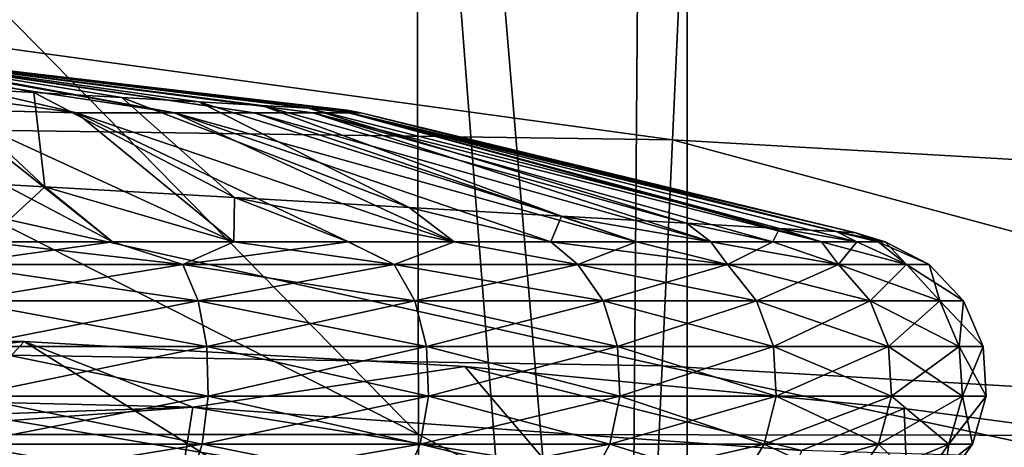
# Model space of a CAD drawing. Header units: metres. Extents: x -109 to 109, y -19 to 107.
# Tile 157 of 256: x 0.902 to 2.935, y 44.27 to 45.153. Entities that reach past the tile are written whole.
import ezdxf

# ---------------------------------------------------------------- set-up
doc = ezdxf.new("R2010")
doc.units = ezdxf.units.M
doc.layers.add('solid_21_412_310_XXX', color=7, linetype='CONTINUOUS')

msp = doc.modelspace()

# ---------------------------------------------------------------- linework, layer by layer
at = {"layer": 'solid_21_412_310_XXX'}
for points in [[(2.145146, 40.892387, -5.655056), (0.758945, 40.986778, -5.853903), (0.76599, 58.705734, -5.853378)], [(0.765969, 40.705734, 14.5893), (2.280834, 40.705734, 14.360971), (0.76599, 58.705734, 14.589299)], [(2.280834, 40.705734, 14.360971), (2.280877, 58.705734, 14.360963), (0.76599, 58.705734, 14.589299)], [(2.145146, 40.892387, -5.655056), (0.76599, 58.705734, -5.853378), (2.280877, 58.705734, -5.625042)], [(3.51349, 40.705734, -5.261052), (2.145146, 40.892387, -5.655056), (2.280877, 58.705734, -5.625042)], [(2.280834, 40.705734, 14.360971), (3.744758, 40.705734, 13.90941), (2.280877, 58.705734, 14.360963)], [(3.744758, 40.705734, 13.90941), (3.744817, 58.705734, 13.909389), (2.280877, 58.705734, 14.360963)], [(3.51349, 40.705734, -5.261052), (2.280877, 58.705734, -5.625042), (3.744817, 58.705734, -5.173468)], [(1.725584, 44.296429, -73.797478), (-1.749845, 44.29641, -73.797249), (-1.74529, 46.057144, -73.805382)], [(1.725584, 44.296429, -73.797478), (-1.74529, 46.057144, -73.805382), (-0.000007, 46.057144, -73.813957)], [(1.721095, 46.057144, -73.805618), (1.725584, 44.296429, -73.797478), (-0.000007, 46.057144, -73.813957)], [(5.20016, 44.292492, -73.730713), (1.725584, 44.296429, -73.797478), (1.721095, 46.057144, -73.805618)], [(5.20016, 44.292492, -73.730713), (1.721095, 46.057144, -73.805618), (3.00214, 46.057144, -73.788597)], [(-0.000009, 45.21521, -64.538712), (2.250538, 44.905457, -64.195625), (2.276588, 45.478008, -64.89315)], [(4.511722, 44.775139, -64.224533), (2.276588, 45.478008, -64.89315), (2.250538, 44.905457, -64.195625)], [(4.56335, 45.345825, -64.913658), (2.276588, 45.478008, -64.89315), (4.511722, 44.775139, -64.224533)], [(-0.000009, 45.21521, -64.538712), (-0.000013, 44.936829, -64.16787), (2.250538, 44.905457, -64.195625)], [(0.530539, 45.089142, -56.26149), (0.507713, 45.0914, -56.132038), (1.581912, 44.961117, -56.414417)], [(1.578488, 44.966228, -56.132038), (1.581912, 44.961117, -56.414417), (0.507713, 45.0914, -56.132038)], [(1.558421, 44.967361, -55.925022), (1.578488, 44.966228, -56.132038), (0.507713, 45.0914, -56.132038)], [(0.931688, 45.002773, -55.144814), (0.507713, 45.0914, -56.132038), (0.73409, 45.013939, -55.08086)], [(1.113312, 44.992512, -55.245644), (0.507713, 45.0914, -56.132038), (0.931688, 45.002773, -55.144814)], [(1.272177, 44.983536, -55.379585), (0.507713, 45.0914, -56.132038), (1.113312, 44.992512, -55.245644)], [(1.40235, 44.976181, -55.541637), (0.507713, 45.0914, -56.132038), (1.272177, 44.983536, -55.379585)], [(1.498968, 44.970722, -55.725742), (0.507713, 45.0914, -56.132038), (1.40235, 44.976181, -55.541637)], [(1.558421, 44.967361, -55.925022), (0.507713, 45.0914, -56.132038), (1.498968, 44.970722, -55.725742)], [(0.530539, 45.089142, -56.26149), (1.581912, 44.961117, -56.414417), (1.507675, 44.961117, -56.688007)], [(0.551808, 45.08532, -56.382111), (0.530539, 45.089142, -56.26149), (1.507675, 44.961117, -56.688007)], [(0.551808, 45.08532, -56.382111), (1.507675, 44.961117, -56.688007), (1.386517, 44.961117, -56.944294)], [(0.572544, 45.079987, -56.499714), (0.551808, 45.08532, -56.382111), (1.386517, 44.961117, -56.944294)], [(0.572544, 45.079987, -56.499714), (1.386517, 44.961117, -56.944294), (1.222207, 44.961117, -57.175301)], [(0.594221, 45.072704, -56.62265), (0.572544, 45.079987, -56.499714), (1.222207, 44.961117, -57.175301)], [(0.645548, 45.048458, -56.913742), (0.594221, 45.072704, -56.62265), (1.222207, 44.961117, -57.175301)], [(0.645548, 45.048458, -56.913742), (1.222207, 44.961117, -57.175301), (1.01986, 44.961117, -57.37384)], [(0.710287, 45.003784, -57.280891), (0.645548, 45.048458, -56.913742), (1.01986, 44.961117, -57.37384)], [(0.73409, 45.013939, -55.08086), (0.544889, 44.831028, -53.993748), (0.954079, 44.807907, -54.043533)], [(0.931688, 45.002773, -55.144814), (0.73409, 45.013939, -55.08086), (0.954079, 44.807907, -54.043533)], [(0.710287, 45.003784, -57.280891), (1.01986, 44.961117, -57.37384), (0.750575, 44.967964, -57.509377)], [(0.931688, 45.002773, -55.144814), (0.954079, 44.807907, -54.043533), (1.346098, 44.785759, -54.171131)], [(1.113312, 44.992512, -55.245644), (0.931688, 45.002773, -55.144814), (1.346098, 44.785759, -54.171131)], [(1.113312, 44.992512, -55.245644), (1.346098, 44.785759, -54.171131), (1.706338, 44.765404, -54.371788)], [(1.272177, 44.983536, -55.379585), (1.113312, 44.992512, -55.245644), (1.706338, 44.765404, -54.371788)], [(1.272177, 44.983536, -55.379585), (1.706338, 44.765404, -54.371788), (2.021379, 44.747604, -54.638023)], [(1.40235, 44.976181, -55.541637), (1.272177, 44.983536, -55.379585), (2.021379, 44.747604, -54.638023)], [(1.40235, 44.976181, -55.541637), (2.021379, 44.747604, -54.638023), (2.279484, 44.733021, -54.959923)], [(1.498968, 44.970722, -55.725742), (1.40235, 44.976181, -55.541637), (2.279484, 44.733021, -54.959923)], [(1.498968, 44.970722, -55.725742), (2.279484, 44.733021, -54.959923), (2.471036, 44.722198, -55.325493)], [(1.558421, 44.967361, -55.925022), (1.498968, 44.970722, -55.725742), (2.471036, 44.722198, -55.325493)], [(0.750575, 44.967964, -57.509377), (1.344828, 44.694431, -58.461349), (1.093981, 44.694431, -58.589161)], [(0.750575, 44.967964, -57.509377), (1.01986, 44.961117, -57.37384), (1.344828, 44.694431, -58.461349)], [(0.883016, 44.805733, -58.260487), (0.750575, 44.967964, -57.509377), (1.093981, 44.694431, -58.589161)], [(1.01986, 44.961117, -57.37384), (1.799731, 44.694431, -58.130844), (1.58094, 44.694431, -58.308018)], [(1.01986, 44.961117, -57.37384), (1.222207, 44.961117, -57.175301), (1.799731, 44.694431, -58.130844)], [(1.01986, 44.961117, -57.37384), (1.58094, 44.694431, -58.308018), (1.344828, 44.694431, -58.461349)], [(1.222207, 44.961117, -57.175301), (2.175977, 44.694431, -57.712978), (1.998803, 44.694431, -57.93177)], [(1.222207, 44.961117, -57.175301), (1.386517, 44.961117, -56.944294), (2.175977, 44.694431, -57.712978)], [(1.222207, 44.961117, -57.175301), (1.998803, 44.694431, -57.93177), (1.799731, 44.694431, -58.130844)], [(1.386517, 44.961117, -56.944294), (2.32931, 44.694431, -57.476868), (2.175977, 44.694431, -57.712978)], [(1.386517, 44.961117, -56.944294), (1.507675, 44.961117, -56.688007), (2.32931, 44.694431, -57.476868)], [(1.507675, 44.961117, -56.688007), (2.558014, 44.694431, -56.963188), (2.457122, 44.694431, -57.226021)], [(1.507675, 44.961117, -56.688007), (1.581912, 44.961117, -56.414417), (2.558014, 44.694431, -56.963188)], [(1.507675, 44.961117, -56.688007), (2.457122, 44.694431, -57.226021), (2.32931, 44.694431, -57.476868)], [(1.558421, 44.967361, -55.925022), (2.628679, 44.713291, -56.132038), (1.606918, 44.961117, -56.132038)], [(1.558421, 44.967361, -55.925022), (2.588898, 44.715538, -55.721111), (2.628679, 44.713291, -56.132038)], [(1.558421, 44.967361, -55.925022), (1.606918, 44.961117, -56.132038), (1.578488, 44.966228, -56.132038)], [(1.558421, 44.967361, -55.925022), (2.471036, 44.722198, -55.325493), (2.588898, 44.715538, -55.721111)], [(1.578488, 44.966228, -56.132038), (1.606918, 44.961117, -56.132038), (1.581912, 44.961117, -56.414417)], [(1.581912, 44.961117, -56.414417), (2.674921, 44.694431, -56.413185), (2.63088, 44.694431, -56.69125)], [(1.581912, 44.961117, -56.414417), (1.606918, 44.961117, -56.132038), (2.674921, 44.694431, -56.413185)], [(1.581912, 44.961117, -56.414417), (2.63088, 44.694431, -56.69125), (2.558014, 44.694431, -56.963188)], [(1.606918, 44.961117, -56.132038), (2.628679, 44.713291, -56.132038), (2.674921, 44.694431, -56.413185)], [(-0.000013, 44.936829, -64.16787), (-0.00002, 44.474487, -63.368256), (2.2292, 44.438492, -63.397984)], [(-0.000013, 44.936829, -64.16787), (2.2292, 44.438492, -63.397984), (2.250538, 44.905457, -64.195625)], [(4.469229, 44.307411, -63.435802), (2.250538, 44.905457, -64.195625), (2.2292, 44.438492, -63.397984)], [(4.511722, 44.775139, -64.224533), (2.250538, 44.905457, -64.195625), (4.469229, 44.307411, -63.435802)], [(0.954079, 44.807907, -54.043533), (0.544889, 44.831028, -53.993748), (0.830971, 44.694424, -53.57394)], [(0.954079, 44.807907, -54.043533), (0.830971, 44.694424, -53.57394), (1.093806, 44.694435, -53.674854)], [(0.954079, 44.807907, -54.043533), (1.093806, 44.694435, -53.674854), (1.344687, 44.694439, -53.802673)], [(1.346098, 44.785759, -54.171131), (0.954079, 44.807907, -54.043533), (1.344687, 44.694439, -53.802673)], [(0.883016, 44.805733, -58.260487), (1.093981, 44.694431, -58.589161), (0.831149, 44.694431, -58.690052)], [(1.346098, 44.785759, -54.171131), (1.344687, 44.694439, -53.802673), (1.580852, 44.694427, -53.955982)], [(1.346098, 44.785759, -54.171131), (1.580852, 44.694427, -53.955982), (1.799674, 44.694424, -54.133156)], [(1.706338, 44.765404, -54.371788), (1.346098, 44.785759, -54.171131), (1.799674, 44.694424, -54.133156)], [(1.706338, 44.765404, -54.371788), (1.799674, 44.694424, -54.133156), (1.99876, 44.694439, -54.332291)], [(2.021379, 44.747604, -54.638023), (1.706338, 44.765404, -54.371788), (1.99876, 44.694439, -54.332291)], [(2.021379, 44.747604, -54.638023), (1.99876, 44.694439, -54.332291), (2.17597, 44.694435, -54.551102)], [(2.021379, 44.747604, -54.638023), (2.17597, 44.694435, -54.551102), (2.329326, 44.694424, -54.787201)], [(2.279484, 44.733021, -54.959923), (2.021379, 44.747604, -54.638023), (2.329326, 44.694424, -54.787201)], [(2.279484, 44.733021, -54.959923), (2.329326, 44.694424, -54.787201), (2.457141, 44.694427, -55.038078)], [(2.471036, 44.722198, -55.325493), (2.279484, 44.733021, -54.959923), (2.457141, 44.694427, -55.038078)], [(2.471036, 44.722198, -55.325493), (2.457141, 44.694427, -55.038078), (2.558043, 44.694435, -55.301006)], [(2.471036, 44.722198, -55.325493), (2.558043, 44.694435, -55.301006), (2.630904, 44.694427, -55.572906)], [(2.588898, 44.715538, -55.721111), (2.471036, 44.722198, -55.325493), (2.630904, 44.694427, -55.572906)], [(2.588898, 44.715538, -55.721111), (2.674928, 44.694427, -55.850822), (2.689655, 44.694431, -56.132038)], [(2.588898, 44.715538, -55.721111), (2.689655, 44.694431, -56.132038), (2.628679, 44.713291, -56.132038)], [(2.588898, 44.715538, -55.721111), (2.630904, 44.694427, -55.572906), (2.674928, 44.694427, -55.850822)], [(2.628679, 44.713291, -56.132038), (2.689655, 44.694431, -56.132038), (2.674921, 44.694431, -56.413185)], [(0.760916, 44.647778, -58.806381), (0.831149, 44.694431, -58.690052), (1.093981, 44.694431, -58.589161)], [(1.239369, 44.647778, -58.621029), (0.760916, 44.647778, -58.806381), (1.093981, 44.694431, -58.589161)], [(0.830971, 44.694424, -53.57394), (0.760916, 44.647778, -53.457695), (1.239369, 44.647778, -53.643051)], [(1.093806, 44.694435, -53.674854), (0.830971, 44.694424, -53.57394), (1.239369, 44.647778, -53.643051)], [(1.344687, 44.694439, -53.802673), (1.093806, 44.694435, -53.674854), (1.239369, 44.647778, -53.643051)], [(1.239369, 44.647778, -58.621029), (1.093981, 44.694431, -58.589161), (1.344828, 44.694431, -58.461349)], [(1.344687, 44.694439, -53.802673), (1.239369, 44.647778, -53.643051), (1.675617, 44.647778, -53.913162)], [(1.239369, 44.647778, -58.621029), (1.344828, 44.694431, -58.461349), (1.58094, 44.694431, -58.308018)], [(1.675617, 44.647778, -58.350914), (1.239369, 44.647778, -58.621029), (1.58094, 44.694431, -58.308018)], [(1.580852, 44.694427, -53.955982), (1.344687, 44.694439, -53.802673), (1.675617, 44.647778, -53.913162)], [(1.799674, 44.694424, -54.133156), (1.580852, 44.694427, -53.955982), (1.675617, 44.647778, -53.913162)], [(1.675617, 44.647778, -58.350914), (1.58094, 44.694431, -58.308018), (1.799731, 44.694431, -58.130844)], [(2.054804, 44.647778, -58.005241), (1.675617, 44.647778, -58.350914), (1.799731, 44.694431, -58.130844)], [(1.799674, 44.694424, -54.133156), (1.675617, 44.647778, -53.913162), (2.054804, 44.647778, -54.258839)], [(1.99876, 44.694439, -54.332291), (1.799674, 44.694424, -54.133156), (2.054804, 44.647778, -54.258839)], [(2.054804, 44.647778, -58.005241), (1.799731, 44.694431, -58.130844), (1.998803, 44.694431, -57.93177)], [(1.99876, 44.694439, -54.332291), (2.054804, 44.647778, -54.258839), (2.364017, 44.647778, -54.668301)], [(2.17597, 44.694435, -54.551102), (1.99876, 44.694439, -54.332291), (2.364017, 44.647778, -54.668301)], [(2.054804, 44.647778, -58.005241), (1.998803, 44.694431, -57.93177), (2.175977, 44.694431, -57.712978)], [(2.364017, 44.647778, -57.595776), (2.054804, 44.647778, -58.005241), (2.175977, 44.694431, -57.712978)], [(2.329326, 44.694424, -54.787201), (2.17597, 44.694435, -54.551102), (2.364017, 44.647778, -54.668301)], [(2.364017, 44.647778, -57.595776), (2.175977, 44.694431, -57.712978), (2.32931, 44.694431, -57.476868)], [(2.364017, 44.647778, -57.595776), (2.32931, 44.694431, -57.476868), (2.457122, 44.694431, -57.226021)], [(2.457141, 44.694427, -55.038078), (2.329326, 44.694424, -54.787201), (2.592726, 44.647778, -55.127613)], [(2.329326, 44.694424, -54.787201), (2.364017, 44.647778, -54.668301), (2.592726, 44.647778, -55.127613)], [(2.592726, 44.647778, -57.136467), (2.364017, 44.647778, -57.595776), (2.457122, 44.694431, -57.226021)], [(2.592726, 44.647778, -57.136467), (2.457122, 44.694431, -57.226021), (2.558014, 44.694431, -56.963188)], [(2.558043, 44.694435, -55.301006), (2.457141, 44.694427, -55.038078), (2.592726, 44.647778, -55.127613)], [(2.592726, 44.647778, -57.136467), (2.558014, 44.694431, -56.963188), (2.63088, 44.694431, -56.69125)], [(2.558043, 44.694435, -55.301006), (2.592726, 44.647778, -55.127613), (2.733143, 44.647778, -55.621128)], [(2.630904, 44.694427, -55.572906), (2.558043, 44.694435, -55.301006), (2.733143, 44.647778, -55.621128)], [(2.733143, 44.647778, -56.642952), (2.592726, 44.647778, -57.136467), (2.63088, 44.694431, -56.69125)], [(2.733143, 44.647778, -56.642952), (2.63088, 44.694431, -56.69125), (2.674921, 44.694431, -56.413185)], [(2.674928, 44.694427, -55.850822), (2.630904, 44.694427, -55.572906), (2.733143, 44.647778, -55.621128)], [(2.733143, 44.647778, -56.642952), (2.674921, 44.694431, -56.413185), (2.689655, 44.694431, -56.132038)], [(2.674928, 44.694427, -55.850822), (2.780486, 44.647778, -56.132038), (2.689655, 44.694431, -56.132038)], [(2.674928, 44.694427, -55.850822), (2.733143, 44.647778, -55.621128), (2.780486, 44.647778, -56.132038)], [(2.733143, 44.647778, -56.642952), (2.689655, 44.694431, -56.132038), (2.780486, 44.647778, -56.132038)], [(1.270738, 44.572666, -53.580051), (1.239369, 44.647778, -53.643051), (0.760916, 44.647778, -53.457695)], [(0.780175, 44.572666, -53.390007), (1.270738, 44.572666, -53.580051), (0.760916, 44.647778, -53.457695)], [(0.780175, 44.572666, -58.874069), (0.760916, 44.647778, -58.806381), (1.239369, 44.647778, -58.621029)], [(1.270738, 44.572666, -58.684025), (0.780175, 44.572666, -58.874069), (1.239369, 44.647778, -58.621029)], [(1.718028, 44.572666, -53.857002), (1.675617, 44.647778, -53.913162), (1.239369, 44.647778, -53.643051)], [(1.270738, 44.572666, -53.580051), (1.718028, 44.572666, -53.857002), (1.239369, 44.647778, -53.643051)], [(1.270738, 44.572666, -58.684025), (1.239369, 44.647778, -58.621029), (1.675617, 44.647778, -58.350914)], [(1.718028, 44.572666, -58.407074), (1.270738, 44.572666, -58.684025), (1.675617, 44.647778, -58.350914)], [(2.106812, 44.572666, -54.211426), (2.054804, 44.647778, -54.258839), (1.675617, 44.647778, -53.913162)], [(1.718028, 44.572666, -53.857002), (2.106812, 44.572666, -54.211426), (1.675617, 44.647778, -53.913162)], [(1.718028, 44.572666, -58.407074), (1.675617, 44.647778, -58.350914), (2.054804, 44.647778, -58.005241)], [(2.106812, 44.572666, -58.05265), (1.718028, 44.572666, -58.407074), (2.054804, 44.647778, -58.005241)], [(2.423851, 44.572666, -54.631256), (2.364017, 44.647778, -54.668301), (2.054804, 44.647778, -54.258839)], [(2.106812, 44.572666, -54.211426), (2.423851, 44.572666, -54.631256), (2.054804, 44.647778, -54.258839)], [(2.106812, 44.572666, -58.05265), (2.054804, 44.647778, -58.005241), (2.364017, 44.647778, -57.595776)], [(2.423851, 44.572666, -57.632824), (2.106812, 44.572666, -58.05265), (2.364017, 44.647778, -57.595776)], [(2.658349, 44.572666, -55.102188), (2.592726, 44.647778, -55.127613), (2.364017, 44.647778, -54.668301)], [(2.423851, 44.572666, -54.631256), (2.658349, 44.572666, -55.102188), (2.364017, 44.647778, -54.668301)], [(2.423851, 44.572666, -57.632824), (2.364017, 44.647778, -57.595776), (2.592726, 44.647778, -57.136467)], [(2.658349, 44.572666, -57.161888), (2.423851, 44.572666, -57.632824), (2.592726, 44.647778, -57.136467)], [(2.80232, 44.572666, -55.608196), (2.733143, 44.647778, -55.621128), (2.592726, 44.647778, -55.127613)], [(2.658349, 44.572666, -55.102188), (2.80232, 44.572666, -55.608196), (2.592726, 44.647778, -55.127613)], [(2.658349, 44.572666, -57.161888), (2.592726, 44.647778, -57.136467), (2.733143, 44.647778, -56.642952)], [(2.80232, 44.572666, -56.655884), (2.658349, 44.572666, -57.161888), (2.733143, 44.647778, -56.642952)], [(2.850861, 44.572666, -56.132038), (2.780486, 44.647778, -56.132038), (2.733143, 44.647778, -55.621128)], [(2.80232, 44.572666, -56.655884), (2.733143, 44.647778, -56.642952), (2.780486, 44.647778, -56.132038)], [(2.80232, 44.572666, -55.608196), (2.850861, 44.572666, -56.132038), (2.733143, 44.647778, -55.621128)], [(2.80232, 44.572666, -56.655884), (2.780486, 44.647778, -56.132038), (2.850861, 44.572666, -56.132038)], [(1.288945, 44.478191, -53.543491), (1.270738, 44.572666, -53.580051), (0.780175, 44.572666, -53.390007)], [(0.791353, 44.478191, -53.350723), (1.288945, 44.478191, -53.543491), (0.780175, 44.572666, -53.390007)], [(0.791353, 44.478191, -58.913357), (0.780175, 44.572666, -58.874069), (1.270738, 44.572666, -58.684025)], [(1.288945, 44.478191, -58.720589), (0.791353, 44.478191, -58.913357), (1.270738, 44.572666, -58.684025)], [(1.742643, 44.478191, -53.824406), (1.718028, 44.572666, -53.857002), (1.270738, 44.572666, -53.580051)], [(1.288945, 44.478191, -53.543491), (1.742643, 44.478191, -53.824406), (1.270738, 44.572666, -53.580051)], [(1.288945, 44.478191, -58.720589), (1.270738, 44.572666, -58.684025), (1.718028, 44.572666, -58.407074)], [(1.742643, 44.478191, -58.439671), (1.288945, 44.478191, -58.720589), (1.718028, 44.572666, -58.407074)], [(2.136997, 44.478191, -54.18391), (2.106812, 44.572666, -54.211426), (1.718028, 44.572666, -53.857002)], [(1.742643, 44.478191, -53.824406), (2.136997, 44.478191, -54.18391), (1.718028, 44.572666, -53.857002)], [(1.742643, 44.478191, -58.439671), (1.718028, 44.572666, -58.407074), (2.106812, 44.572666, -58.05265)], [(2.136997, 44.478191, -58.08017), (1.742643, 44.478191, -58.439671), (2.106812, 44.572666, -58.05265)], [(2.458579, 44.478191, -54.609753), (2.423851, 44.572666, -54.631256), (2.106812, 44.572666, -54.211426)], [(2.136997, 44.478191, -54.18391), (2.458579, 44.478191, -54.609753), (2.106812, 44.572666, -54.211426)], [(2.136997, 44.478191, -58.08017), (2.106812, 44.572666, -58.05265), (2.423851, 44.572666, -57.632824)], [(2.458579, 44.478191, -57.654327), (2.136997, 44.478191, -58.08017), (2.423851, 44.572666, -57.632824)], [(2.696436, 44.478191, -55.087433), (2.658349, 44.572666, -55.102188), (2.423851, 44.572666, -54.631256)], [(2.458579, 44.478191, -54.609753), (2.696436, 44.478191, -55.087433), (2.423851, 44.572666, -54.631256)], [(2.458579, 44.478191, -57.654327), (2.423851, 44.572666, -57.632824), (2.658349, 44.572666, -57.161888)], [(2.696436, 44.478191, -57.176643), (2.458579, 44.478191, -57.654327), (2.658349, 44.572666, -57.161888)], [(2.84247, 44.478191, -55.600689), (2.80232, 44.572666, -55.608196), (2.658349, 44.572666, -55.102188)], [(2.696436, 44.478191, -55.087433), (2.84247, 44.478191, -55.600689), (2.658349, 44.572666, -55.102188)], [(2.696436, 44.478191, -57.176643), (2.658349, 44.572666, -57.161888), (2.80232, 44.572666, -56.655884)], [(2.84247, 44.478191, -56.663391), (2.696436, 44.478191, -57.176643), (2.80232, 44.572666, -56.655884)], [(2.891707, 44.478191, -56.132038), (2.850861, 44.572666, -56.132038), (2.80232, 44.572666, -55.608196)], [(2.84247, 44.478191, -56.663391), (2.80232, 44.572666, -56.655884), (2.850861, 44.572666, -56.132038)], [(2.84247, 44.478191, -55.600689), (2.891707, 44.478191, -56.132038), (2.80232, 44.572666, -55.608196)], [(2.84247, 44.478191, -56.663391), (2.850861, 44.572666, -56.132038), (2.891707, 44.478191, -56.132038)], [(0.911387, 44.48848, -43.132038), (0.000001, 44.383049, -46.769547), (0.000001, 44.505733, -43.132038)], [(0.000101, 43.494362, -43.132038), (0.911387, 44.48848, -43.132038), (0.000001, 44.505733, -43.132038)], [(1.25983, 44.353081, -46.769547), (0.000001, 44.383049, -46.769547), (0.911387, 44.48848, -43.132038)], [(0.000101, 43.494362, -43.132038), (2.765987, 43.327354, -43.132038), (0.911387, 44.48848, -43.132038)], [(1.25983, 44.353081, -46.769547), (0.911387, 44.48848, -43.132038), (1.821241, 44.436604, -43.132038)], [(2.765987, 43.327354, -43.132038), (1.821241, 44.436604, -43.132038), (0.911387, 44.48848, -43.132038)], [(-0.00002, 44.474487, -63.368256), (-0.000025, 44.144592, -62.504227), (2.213673, 44.101299, -62.526943)], [(-0.00002, 44.474487, -63.368256), (2.213673, 44.101299, -62.526943), (2.2292, 44.438492, -63.397984)], [(1.291846, 44.375469, -53.537663), (1.288945, 44.478191, -53.543491), (0.791353, 44.478191, -53.350723)], [(0.793134, 44.375469, -53.34446), (1.291846, 44.375469, -53.537663), (0.791353, 44.478191, -53.350723)], [(0.793134, 44.375469, -58.919617), (0.791353, 44.478191, -58.913357), (1.288945, 44.478191, -58.720589)], [(1.291846, 44.375469, -58.726418), (0.793134, 44.375469, -58.919617), (1.288945, 44.478191, -58.720589)], [(1.746565, 44.375469, -53.819214), (1.742643, 44.478191, -53.824406), (1.288945, 44.478191, -53.543491)], [(1.291846, 44.375469, -53.537663), (1.746565, 44.375469, -53.819214), (1.288945, 44.478191, -53.543491)], [(1.291846, 44.375469, -58.726418), (1.288945, 44.478191, -58.720589), (1.742643, 44.478191, -58.439671)], [(1.746565, 44.375469, -58.444866), (1.291846, 44.375469, -58.726418), (1.742643, 44.478191, -58.439671)], [(2.141807, 44.375469, -54.179523), (2.136997, 44.478191, -54.18391), (1.742643, 44.478191, -53.824406)], [(1.746565, 44.375469, -53.819214), (2.141807, 44.375469, -54.179523), (1.742643, 44.478191, -53.824406)], [(1.746565, 44.375469, -58.444866), (1.742643, 44.478191, -58.439671), (2.136997, 44.478191, -58.08017)], [(2.141807, 44.375469, -58.084557), (1.746565, 44.375469, -58.444866), (2.136997, 44.478191, -58.08017)], [(2.464113, 44.375469, -54.606327), (2.458579, 44.478191, -54.609753), (2.136997, 44.478191, -54.18391)], [(2.141807, 44.375469, -54.179523), (2.464113, 44.375469, -54.606327), (2.136997, 44.478191, -54.18391)], [(2.141807, 44.375469, -58.084557), (2.136997, 44.478191, -58.08017), (2.458579, 44.478191, -57.654327)], [(2.464113, 44.375469, -57.657753), (2.141807, 44.375469, -58.084557), (2.458579, 44.478191, -57.654327)], [(2.702506, 44.375469, -55.085083), (2.696436, 44.478191, -55.087433), (2.458579, 44.478191, -54.609753)], [(2.464113, 44.375469, -54.606327), (2.702506, 44.375469, -55.085083), (2.458579, 44.478191, -54.609753)], [(2.464113, 44.375469, -57.657753), (2.458579, 44.478191, -57.654327), (2.696436, 44.478191, -57.176643)], [(2.702506, 44.375469, -57.178997), (2.464113, 44.375469, -57.657753), (2.696436, 44.478191, -57.176643)], [(2.848868, 44.375469, -55.599495), (2.84247, 44.478191, -55.600689), (2.696436, 44.478191, -55.087433)], [(2.702506, 44.375469, -55.085083), (2.848868, 44.375469, -55.599495), (2.696436, 44.478191, -55.087433)], [(2.702506, 44.375469, -57.178997), (2.696436, 44.478191, -57.176643), (2.84247, 44.478191, -56.663391)], [(2.848868, 44.375469, -56.664585), (2.702506, 44.375469, -57.178997), (2.84247, 44.478191, -56.663391)], [(2.898216, 44.375469, -56.132038), (2.891707, 44.478191, -56.132038), (2.84247, 44.478191, -55.600689)], [(2.848868, 44.375469, -56.664585), (2.84247, 44.478191, -56.663391), (2.891707, 44.478191, -56.132038)], [(2.848868, 44.375469, -55.599495), (2.898216, 44.375469, -56.132038), (2.84247, 44.478191, -55.600689)], [(2.848868, 44.375469, -56.664585), (2.891707, 44.478191, -56.132038), (2.898216, 44.375469, -56.132038)], [(2.516455, 44.263157, -46.769547), (1.25983, 44.353081, -46.769547), (1.821241, 44.436604, -43.132038)], [(2.516455, 44.263157, -46.769547), (1.821241, 44.436604, -43.132038), (2.72841, 44.350185, -43.132038)], [(2.765987, 43.327354, -43.132038), (2.72841, 44.350185, -43.132038), (1.821241, 44.436604, -43.132038)], [(4.438033, 43.966572, -62.573357), (2.2292, 44.438492, -63.397984), (2.213673, 44.101299, -62.526943)], [(4.469229, 44.307411, -63.435802), (2.2292, 44.438492, -63.397984), (4.438033, 43.966572, -62.573357)], [(1.25983, 44.353081, -46.769547), (0.000001, 44.309437, -48.952053), (0.000001, 44.383049, -46.769547)], [(0.785309, 44.276596, -53.371964), (1.2791, 44.276596, -53.563259), (0.793134, 44.375469, -53.34446)], [(0.785309, 44.276596, -58.892117), (0.793134, 44.375469, -58.919617), (1.291846, 44.375469, -58.726418)], [(1.2791, 44.276596, -58.700821), (0.785309, 44.276596, -58.892117), (1.291846, 44.375469, -58.726418)], [(1.2791, 44.276596, -53.563259), (1.291846, 44.375469, -53.537663), (0.793134, 44.375469, -53.34446)], [(1.2791, 44.276596, -53.563259), (1.729333, 44.276596, -53.842033), (1.291846, 44.375469, -53.537663)], [(1.2791, 44.276596, -58.700821), (1.291846, 44.375469, -58.726418), (1.746565, 44.375469, -58.444866)], [(1.729333, 44.276596, -58.422047), (1.2791, 44.276596, -58.700821), (1.746565, 44.375469, -58.444866)], [(1.729333, 44.276596, -53.842033), (1.746565, 44.375469, -53.819214), (1.291846, 44.375469, -53.537663)], [(1.729333, 44.276596, -53.842033), (2.120676, 44.276596, -54.198788), (1.746565, 44.375469, -53.819214)], [(1.729333, 44.276596, -58.422047), (1.746565, 44.375469, -58.444866), (2.141807, 44.375469, -58.084557)], [(2.120676, 44.276596, -58.065292), (1.729333, 44.276596, -58.422047), (2.141807, 44.375469, -58.084557)], [(2.120676, 44.276596, -54.198788), (2.141807, 44.375469, -54.179523), (1.746565, 44.375469, -53.819214)], [(2.120676, 44.276596, -54.198788), (2.439801, 44.276596, -54.62138), (2.141807, 44.375469, -54.179523)], [(2.120676, 44.276596, -58.065292), (2.141807, 44.375469, -58.084557), (2.464113, 44.375469, -57.657753)], [(2.439801, 44.276596, -57.6427), (2.120676, 44.276596, -58.065292), (2.464113, 44.375469, -57.657753)], [(2.439801, 44.276596, -54.62138), (2.464113, 44.375469, -54.606327), (2.141807, 44.375469, -54.179523)], [(2.439801, 44.276596, -54.62138), (2.675842, 44.276596, -55.095413), (2.464113, 44.375469, -54.606327)], [(2.439801, 44.276596, -57.6427), (2.464113, 44.375469, -57.657753), (2.702506, 44.375469, -57.178997)], [(2.675842, 44.276596, -57.168667), (2.439801, 44.276596, -57.6427), (2.702506, 44.375469, -57.178997)], [(2.675842, 44.276596, -55.095413), (2.702506, 44.375469, -55.085083), (2.464113, 44.375469, -54.606327)], [(2.675842, 44.276596, -55.095413), (2.82076, 44.276596, -55.604748), (2.702506, 44.375469, -55.085083)], [(2.675842, 44.276596, -57.168667), (2.702506, 44.375469, -57.178997), (2.848868, 44.375469, -56.664585)], [(2.82076, 44.276596, -56.659332), (2.675842, 44.276596, -57.168667), (2.848868, 44.375469, -56.664585)], [(2.82076, 44.276596, -55.604748), (2.848868, 44.375469, -55.599495), (2.702506, 44.375469, -55.085083)], [(2.82076, 44.276596, -56.659332), (2.898216, 44.375469, -56.132038), (2.869621, 44.276596, -56.132038)], [(2.82076, 44.276596, -56.659332), (2.848868, 44.375469, -56.664585), (2.898216, 44.375469, -56.132038)], [(2.82076, 44.276596, -55.604748), (2.869621, 44.276596, -56.132038), (2.848868, 44.375469, -55.599495)], [(2.869621, 44.276596, -56.132038), (2.898216, 44.375469, -56.132038), (2.848868, 44.375469, -55.599495)], [(1.25983, 44.353081, -46.769547), (0.000002, 44.260239, -50.410694), (0.000001, 44.309437, -48.952053)], [(1.25983, 44.353081, -46.769547), (1.241207, 44.234303, -50.410694), (0.000002, 44.260239, -50.410694)], [(1.25983, 44.353081, -46.769547), (2.479636, 44.15659, -50.410694), (1.241207, 44.234303, -50.410694)], [(2.516455, 44.263157, -46.769547), (2.479636, 44.15659, -50.410694), (1.25983, 44.353081, -46.769547)], [(2.516455, 44.263157, -46.769547), (2.72841, 44.350185, -43.132038), (3.632197, 44.229256, -43.132038)], [(2.765987, 43.327354, -43.132038), (3.632197, 44.229256, -43.132038), (2.72841, 44.350185, -43.132038)], [(1.735379, 42.480431, -73.787178), (-1.759802, 42.4804, -73.786949), (-1.749845, 44.29641, -73.797249)], [(1.725584, 44.296429, -73.797478), (1.735379, 42.480431, -73.787178), (-1.749845, 44.29641, -73.797249)], [(5.228644, 42.473972, -73.720848), (1.735379, 42.480431, -73.787178), (1.725584, 44.296429, -73.797478)], [(5.20016, 44.292492, -73.730713), (5.228644, 42.473972, -73.720848), (1.725584, 44.296429, -73.797478)], [(0.768798, 44.193203, -53.429993), (1.252208, 44.193203, -53.617268), (0.785309, 44.276596, -53.371964)], [(0.768798, 44.193203, -58.834087), (0.785309, 44.276596, -58.892117), (1.2791, 44.276596, -58.700821)], [(1.252208, 44.193203, -58.646812), (0.768798, 44.193203, -58.834087), (1.2791, 44.276596, -58.700821)], [(1.252208, 44.193203, -53.617268), (1.2791, 44.276596, -53.563259), (0.785309, 44.276596, -53.371964)], [(1.252208, 44.193203, -53.617268), (1.692975, 44.193203, -53.890179), (1.2791, 44.276596, -53.563259)], [(1.252208, 44.193203, -58.646812), (1.2791, 44.276596, -58.700821), (1.729333, 44.276596, -58.422047)], [(1.692975, 44.193203, -58.373901), (1.252208, 44.193203, -58.646812), (1.729333, 44.276596, -58.422047)], [(1.692975, 44.193203, -53.890179), (1.729333, 44.276596, -53.842033), (1.2791, 44.276596, -53.563259)], [(1.692975, 44.193203, -53.890179), (2.07609, 44.193203, -54.239433), (1.729333, 44.276596, -53.842033)], [(1.692975, 44.193203, -58.373901), (1.729333, 44.276596, -58.422047), (2.120676, 44.276596, -58.065292)], [(2.07609, 44.193203, -58.024647), (1.692975, 44.193203, -58.373901), (2.120676, 44.276596, -58.065292)], [(2.07609, 44.193203, -54.239433), (2.120676, 44.276596, -54.198788), (1.729333, 44.276596, -53.842033)], [(2.07609, 44.193203, -54.239433), (2.388506, 44.193203, -54.653141), (2.120676, 44.276596, -54.198788)], [(2.07609, 44.193203, -58.024647), (2.120676, 44.276596, -58.065292), (2.439801, 44.276596, -57.6427)], [(2.388506, 44.193203, -57.610939), (2.07609, 44.193203, -58.024647), (2.439801, 44.276596, -57.6427)], [(2.388506, 44.193203, -54.653141), (2.439801, 44.276596, -54.62138), (2.120676, 44.276596, -54.198788)], [(2.388506, 44.193203, -54.653141), (2.619584, 44.193203, -55.117207), (2.439801, 44.276596, -54.62138)], [(2.388506, 44.193203, -57.610939), (2.439801, 44.276596, -57.6427), (2.675842, 44.276596, -57.168667)], [(2.619584, 44.193203, -57.146873), (2.388506, 44.193203, -57.610939), (2.675842, 44.276596, -57.168667)], [(2.619584, 44.193203, -55.117207), (2.675842, 44.276596, -55.095413), (2.439801, 44.276596, -54.62138)], [(2.619584, 44.193203, -55.117207), (2.761456, 44.193203, -55.615833), (2.675842, 44.276596, -55.095413)], [(2.619584, 44.193203, -57.146873), (2.675842, 44.276596, -57.168667), (2.82076, 44.276596, -56.659332)], [(2.761456, 44.193203, -56.648247), (2.619584, 44.193203, -57.146873), (2.82076, 44.276596, -56.659332)], [(2.761456, 44.193203, -55.615833), (2.82076, 44.276596, -55.604748), (2.675842, 44.276596, -55.095413)], [(2.761456, 44.193203, -56.648247), (2.869621, 44.276596, -56.132038), (2.809289, 44.193203, -56.132038)], [(2.761456, 44.193203, -56.648247), (2.82076, 44.276596, -56.659332), (2.869621, 44.276596, -56.132038)], [(2.761456, 44.193203, -55.615833), (2.809289, 44.193203, -56.132038), (2.82076, 44.276596, -55.604748)], [(2.809289, 44.193203, -56.132038), (2.869621, 44.276596, -56.132038), (2.82076, 44.276596, -55.604748)]]:
    msp.add_3dface(points, dxfattribs=at)

doc.saveas('drawing.dxf')
